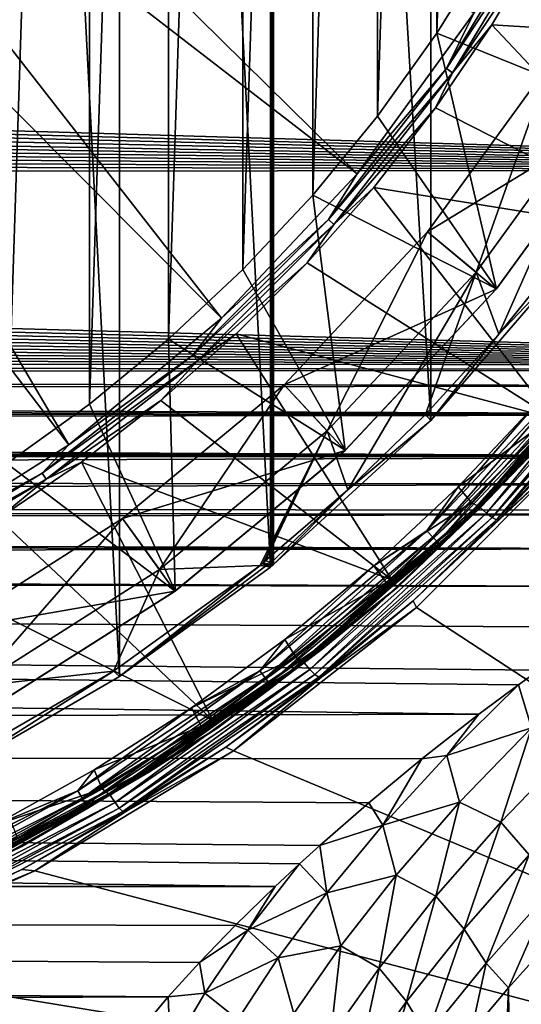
# Model space of a CAD drawing. Header units: metres. Extents: x -139 to 106, y -189 to 40.
# Tile 168 of 256: x -12.63 to -7.86, y -17.48 to -8.12. Entities that reach past the tile are written whole.
import ezdxf

# ---------------------------------------------------------------- set-up
doc = ezdxf.new("R2010")
doc.units = ezdxf.units.M
doc.layers.add('solid_153_ABGANG1_SW0003', color=7, linetype='CONTINUOUS')

msp = doc.modelspace()

# ---------------------------------------------------------------- linework, layer by layer
at = {"layer": 'solid_153_ABGANG1_SW0003'}
for points in [[(-13.218238, -15.252704, 130.062897), (-11.682323, -14.365943, 130.062897), (-13.218238, 15.252704, 130.062897)], [(-11.682323, -14.365943, 130.062897), (-11.682323, 14.365943, 130.062897), (-13.218238, 15.252704, 130.062897)], [(-11.682323, 14.365943, 130.062897), (-10.246371, -13.325046, 130.062897), (-10.246371, 13.325046, 130.062897)], [(-11.682323, -14.365943, 130.062897), (-10.246371, -13.325046, 130.062897), (-11.682323, 14.365943, 130.062897)], [(-10.231176, -13.312245, 130.062897), (-10.231176, 13.312245, 130.062897), (-10.246371, 13.325046, 130.062897)], [(-10.231176, -13.312245, 130.062897), (-10.246371, 13.325046, 130.062897), (-10.246371, -13.325046, 130.062897)], [(-10.216487, -13.298868, 130.062897), (-10.216487, 13.298868, 130.062897), (-10.231176, 13.312245, 130.062897)], [(-10.231176, -13.312245, 130.062897), (-10.216487, -13.298868, 130.062897), (-10.231176, 13.312245, 130.062897)], [(-8.718776, -11.929554, 130.062897), (-10.216487, 13.298868, 130.062897), (-10.216487, -13.298868, 130.062897)], [(-8.718765, 11.929543, 130.062897), (-10.216487, 13.298868, 130.062897), (-8.718776, -11.929554, 130.062897)], [(-12.756227, -12.338602, 138.059265), (-12.756201, 12.338585, 138.059265), (-11.966733, 11.772857, 138.059265)], [(-8.718765, 11.929543, 130.062897), (-8.718776, -11.929554, 130.062897), (-7.393582, -10.392637, 130.062897)], [(-8.718765, 11.929543, 130.062897), (-7.393582, -10.392637, 130.062897), (-7.39358, 10.392635, 130.062897)], [(-12.756227, -12.338602, 138.059265), (-11.966733, 11.772857, 138.059265), (-11.966749, -11.772869, 138.059265)], [(-11.966749, -11.772869, 138.059265), (-11.966733, 11.772857, 138.059265), (-11.216167, 11.156889, 138.059265)], [(-11.966749, -11.772869, 138.059265), (-11.216167, 11.156889, 138.059265), (-11.21619, -11.156908, 138.059265)], [(-11.21619, -11.156908, 138.059265), (-11.216167, 11.156889, 138.059265), (-10.50741, 10.493062, 138.059265)], [(-11.21619, -11.156908, 138.059265), (-10.50741, 10.493062, 138.059265), (-10.507421, -10.493073, 138.059265)], [(-10.507421, -10.493073, 138.059265), (-10.50741, 10.493062, 138.059265), (-9.843558, 9.784279, 138.059265)], [(-10.507421, -10.493073, 138.059265), (-9.843558, 9.784279, 138.059265), (-9.843574, -9.784297, 138.059265)], [(-9.843574, -9.784297, 138.059265), (-9.843558, 9.784279, 138.059265), (-9.227601, 9.033732, 138.059265)], [(-9.843574, -9.784297, 138.059265), (-9.227601, 9.033732, 138.059265), (-9.22761, -9.033743, 138.059265)], [(-9.22761, -9.033743, 138.059265), (-9.227601, 9.033732, 138.059265), (-8.661869, 8.244256, 138.059265)], [(-9.22761, -9.033743, 138.059265), (-8.661869, 8.244256, 138.059265), (-8.66188, -8.244271, 138.059265)], [(-8.66188, -8.244271, 138.059265), (-8.661869, 8.244256, 138.059265), (-8.149197, 7.419813, 138.059265)], [(-8.66188, -8.244271, 138.059265), (-8.149197, 7.419813, 138.059265), (-8.149203, -7.419823, 138.059265)], [(-15.374779, -4.983908, 139.313675), (-9.41937, -9.580701, 139.166046), (-14.815052, -4.26947, 139.313675)], [(-14.815052, -4.26947, 139.313675), (-9.41937, -9.580701, 139.166046), (-8.30991, -8.05366, 139.166046)], [(-16.016539, -5.625669, 139.313675), (-10.71147, -10.956648, 139.166046), (-15.374779, -4.983908, 139.313675)], [(-15.374779, -4.983908, 139.313675), (-10.71147, -10.956648, 139.166046), (-9.41937, -9.580701, 139.166046)], [(-16.730978, -6.185395, 139.313675), (-12.165833, -12.159802, 139.166046), (-16.016539, -5.625669, 139.313675)], [(-16.016539, -5.625669, 139.313675), (-12.165833, -12.159802, 139.166046), (-10.71147, -10.956648, 139.166046)], [(-16.730978, -6.185395, 139.313675), (-13.759524, -13.171189, 139.166046), (-12.165833, -12.159802, 139.166046)], [(-8.149203, -7.419823, 138.059265), (-7.691331, -6.563205, 138.059265), (-6.856148, -8.974358, 135.869064)], [(-8.569128, -8.58072, 139.154526), (-7.563817, -7.052088, 139.124588), (-7.625475, -7.019727, 139.154526)], [(-8.569128, -8.58072, 139.154526), (-7.625475, -7.019727, 139.154526), (-8.30991, -8.05366, 139.166046)], [(-8.569128, -8.58072, 139.154526), (-8.511821, -8.620276, 139.124588), (-7.563817, -7.052088, 139.124588)], [(-7.563817, -7.052088, 139.124588), (-8.511821, -8.620276, 139.124588), (-7.650245, -7.339324, 139.078278)], [(-8.511821, -8.620276, 139.124588), (-8.137428, -8.163107, 139.078278), (-7.650245, -7.339324, 139.078278)], [(-7.650245, -7.339324, 139.078278), (-8.137428, -8.163107, 139.078278), (-5.095769, -8.347419, 136.350754)], [(-8.66188, -8.244271, 138.059265), (-8.149203, -7.419823, 138.059265), (-6.856148, -8.974358, 135.869064)], [(-64.325989, -7.646528, 57.582226), (0, -7.576351, 57.553345), (0, -9.545747, 58.487827)], [(-64.454033, -7.816752, 57.65358), (-64.325989, -7.646528, 57.582226), (0, -9.545747, 58.487827)], [(-64.594658, -7.995711, 57.730598), (-64.454033, -7.816752, 57.65358), (0, -9.545747, 58.487827)], [(-64.749329, -8.183618, 57.813705), (-64.594658, -7.995711, 57.730598), (0, -9.545747, 58.487827)], [(-8.569128, -8.58072, 139.154526), (-8.30991, -8.05366, 139.166046), (-9.41937, -9.580701, 139.166046)], [(-64.919792, -8.381283, 57.903641), (-64.749329, -8.183618, 57.813705), (0, -9.545747, 58.487827)], [(-9.22761, -9.033743, 138.059265), (-8.66188, -8.244271, 138.059265), (-8.092554, -10.676786, 135.86882)], [(-8.137428, -8.163107, 139.078278), (-8.675376, -8.954674, 139.078278), (-6.217903, -10.203654, 136.350754)], [(-8.511821, -8.620276, 139.124588), (-8.675376, -8.954674, 139.078278), (-8.137428, -8.163107, 139.078278)], [(-8.66188, -8.244271, 138.059265), (-6.856148, -8.974358, 135.869064), (-8.092554, -10.676786, 135.86882)], [(-8.137428, -8.163107, 139.078278), (-6.217903, -10.203654, 136.350754), (-5.095769, -8.347419, 136.350754)], [(-65.067802, -8.545404, 57.980293), (-64.919792, -8.381283, 57.903641), (0, -9.545747, 58.487827)], [(-8.749312, -10.135073, 134.8629), (-7.575691, -8.519736, 134.8629), (-8.286987, -10.517506, 134.262894)], [(-7.575691, -8.519736, 135.035141), (-7.575691, -8.519736, 134.8629), (-8.749312, -10.135073, 134.8629)], [(-8.749312, -10.135073, 135.035141), (-7.575691, -8.519736, 135.035141), (-8.749312, -10.135073, 134.8629)], [(-6.859147, -8.979084, 135.263199), (-7.575691, -8.519736, 135.035141), (-8.749312, -10.135073, 135.035141)], [(-7.575691, -8.519736, 134.8629), (-7.069073, -8.841197, 134.262894), (-8.286987, -10.517506, 134.262894)], [(-65.227249, -8.714878, 58.061359), (-65.067802, -8.545404, 57.980293), (0, -9.545747, 58.487827)], [(-9.694058, -10.016586, 139.154526), (-8.511821, -8.620276, 139.124588), (-8.569128, -8.58072, 139.154526)], [(-9.694058, -10.016586, 139.154526), (-8.569128, -8.58072, 139.154526), (-9.41937, -9.580701, 139.166046)], [(-9.694058, -10.016586, 139.154526), (-9.641936, -10.062763, 139.124588), (-8.511821, -8.620276, 139.124588)], [(-8.511821, -8.620276, 139.124588), (-9.641936, -10.062763, 139.124588), (-8.675376, -8.954674, 139.078278)], [(-65.397202, -8.888597, 58.1465), (-65.227249, -8.714878, 58.061359), (0, -9.545747, 58.487827)], [(-65.576004, -9.063343, 58.234261), (-65.397202, -8.888597, 58.1465), (0, -9.545747, 58.487827)], [(-8.286987, -10.517506, 134.262894), (-7.069073, -8.841197, 134.262894), (-8.072502, -11.108968, 134.262894)], [(-7.069073, -8.841197, 134.262894), (-7.424116, -10.306512, 134.262894), (-8.072502, -11.108968, 134.262894)], [(-9.641936, -10.062763, 139.124588), (-9.261965, -9.710901, 139.078278), (-8.675376, -8.954674, 139.078278)], [(-8.675376, -8.954674, 139.078278), (-9.261965, -9.710901, 139.078278), (-6.217903, -10.203654, 136.350754)], [(-8.0956, -10.680469, 135.26326), (-6.859147, -8.979084, 135.263199), (-8.749312, -10.135073, 135.035141)], [(-8.092554, -10.676786, 135.86882), (-6.859147, -8.979084, 135.263199), (-8.0956, -10.680469, 135.26326)], [(-8.092554, -10.676786, 135.86882), (-6.856148, -8.974358, 135.869064), (-6.859147, -8.979084, 135.263199)], [(-65.764076, -9.239759, 58.32505), (-65.576004, -9.063343, 58.234261), (0, -9.545747, 58.487827)], [(-9.843574, -9.784297, 138.059265), (-9.22761, -9.033743, 138.059265), (-8.092554, -10.676786, 135.86882)], [(-65.959663, -9.415427, 58.417667), (-65.764076, -9.239759, 58.32505), (0, -9.545747, 58.487827)], [(-66.162354, -9.589815, 58.511833), (-65.959663, -9.415427, 58.417667), (0, -9.545747, 58.487827)], [(-66.162354, -9.589815, 58.511833), (0, -9.545747, 58.487827), (0, -11.401745, 59.631088)], [(-66.372131, -9.76278, 58.607456), (-66.162354, -9.589815, 58.511833), (0, -11.401745, 59.631088)], [(-9.694058, -10.016586, 139.154526), (-9.41937, -9.580701, 139.166046), (-10.71147, -10.956648, 139.166046)], [(-9.261965, -9.710901, 139.078278), (-9.89488, -10.428804, 139.078278), (-7.555598, -11.911097, 136.350754)], [(-9.641936, -10.062763, 139.124588), (-9.89488, -10.428804, 139.078278), (-9.261965, -9.710901, 139.078278)], [(-9.261965, -9.710901, 139.078278), (-7.555598, -11.911097, 136.350754), (-6.217903, -10.203654, 136.350754)], [(-66.58847, -9.93355, 58.704067), (-66.372131, -9.76278, 58.607456), (0, -11.401745, 59.631088)], [(-10.507421, -10.493073, 138.059265), (-9.843574, -9.784297, 138.059265), (-9.532636, -12.210783, 135.868591)], [(-9.843574, -9.784297, 138.059265), (-8.092554, -10.676786, 135.86882), (-9.532636, -12.210783, 135.868591)], [(-66.811539, -10.10233, 58.80175), (-66.58847, -9.93355, 58.704067), (0, -11.401745, 59.631088)], [(-10.983861, -11.306389, 139.154526), (-9.641936, -10.062763, 139.124588), (-9.694058, -10.016586, 139.154526)], [(-10.983861, -11.306389, 139.154526), (-9.694058, -10.016586, 139.154526), (-10.71147, -10.956648, 139.166046)], [(-67.041351, -10.268714, 58.900211), (-66.811539, -10.10233, 58.80175), (0, -11.401745, 59.631088)], [(-10.983861, -11.306389, 139.154526), (-10.937684, -11.358511, 139.124588), (-9.641936, -10.062763, 139.124588)], [(-9.641936, -10.062763, 139.124588), (-10.937684, -11.358511, 139.124588), (-9.89488, -10.428804, 139.078278)], [(-10.116127, -11.590581, 134.8629), (-8.749312, -10.135073, 134.8629), (-9.705408, -12.027971, 134.262894)], [(-8.749312, -10.135073, 135.035141), (-8.749312, -10.135073, 134.8629), (-10.116127, -11.590581, 134.8629)], [(-10.116127, -11.590581, 135.035141), (-8.749312, -10.135073, 135.035141), (-10.116127, -11.590581, 134.8629)], [(-8.0956, -10.680469, 135.26326), (-8.749312, -10.135073, 135.035141), (-10.116127, -11.590581, 135.035141)], [(-8.749312, -10.135073, 134.8629), (-8.286987, -10.517506, 134.262894), (-9.705408, -12.027971, 134.262894)], [(-67.277977, -10.43284, 58.999485), (-67.041351, -10.268714, 58.900211), (0, -11.401745, 59.631088)], [(-8.072502, -11.108968, 134.262894), (-7.424116, -10.306512, 134.262894), (-7.393582, -10.392637, 130.062897)], [(-8.072502, -11.108968, 134.262894), (-7.393582, -10.392637, 130.062897), (-8.718776, -11.929554, 130.062897)], [(-67.521065, -10.594182, 59.099186), (-67.277977, -10.43284, 58.999485), (0, -11.401745, 59.631088)], [(-11.21619, -11.156908, 138.059265), (-10.507421, -10.493073, 138.059265), (-9.532636, -12.210783, 135.868591)], [(-10.937684, -11.358511, 139.124588), (-10.571625, -11.10555, 139.078278), (-9.89488, -10.428804, 139.078278)], [(-9.89488, -10.428804, 139.078278), (-10.571625, -11.10555, 139.078278), (-7.555598, -11.911097, 136.350754)], [(-9.705408, -12.027971, 134.262894), (-8.286987, -10.517506, 134.262894), (-9.508744, -12.588951, 134.262894)], [(-8.286987, -10.517506, 134.262894), (-8.768195, -11.870677, 134.262894), (-9.508744, -12.588951, 134.262894)], [(-8.286987, -10.517506, 134.262894), (-8.072502, -11.108968, 134.262894), (-8.768195, -11.870677, 134.262894)], [(-67.770462, -10.752522, 59.199104), (-67.521065, -10.594182, 59.099186), (0, -11.401745, 59.631088)], [(-9.535504, -12.213478, 135.263306), (-8.0956, -10.680469, 135.26326), (-10.116127, -11.590581, 135.035141)], [(-9.532636, -12.210783, 135.868591), (-8.0956, -10.680469, 135.26326), (-9.535504, -12.213478, 135.263306)], [(-9.532636, -12.210783, 135.868591), (-8.092554, -10.676786, 135.86882), (-8.0956, -10.680469, 135.26326)], [(-68.026131, -10.90783, 59.299145), (-67.770462, -10.752522, 59.199104), (0, -11.401745, 59.631088)], [(-68.28775, -11.059659, 59.398922), (-68.026131, -10.90783, 59.299145), (0, -11.401745, 59.631088)], [(-10.983861, -11.306389, 139.154526), (-10.71147, -10.956648, 139.166046), (-12.165833, -12.159802, 139.166046)], [(-68.555405, -11.208157, 59.498436), (-68.28775, -11.059659, 59.398922), (0, -11.401745, 59.631088)], [(-10.571625, -11.10555, 139.078278), (-11.289527, -11.738466, 139.078278), (-9.089351, -13.444849, 136.350754)], [(-10.937684, -11.358511, 139.124588), (-11.289527, -11.738466, 139.078278), (-10.571625, -11.10555, 139.078278)], [(-10.571625, -11.10555, 139.078278), (-9.089351, -13.444849, 136.350754), (-7.555598, -11.911097, 136.350754)], [(-8.768195, -11.870677, 134.262894), (-8.072502, -11.108968, 134.262894), (-8.718776, -11.929554, 130.062897)], [(-8.248822, -12.756449, 134.248535), (-6.768979, -11.081347, 134.248535), (-7.566525, -11.89793, 134.262894)], [(-8.187193, -12.812205, 134.206772), (-6.768979, -11.081347, 134.248535), (-8.248822, -12.756449, 134.248535)], [(-8.187193, -12.812205, 134.206772), (-6.700792, -11.12888, 134.206772), (-6.768979, -11.081347, 134.248535)], [(-8.134669, -12.853362, 134.141617), (-6.700792, -11.12888, 134.206772), (-8.187193, -12.812205, 134.206772)], [(-8.134669, -12.853362, 134.141617), (-6.643322, -11.162889, 134.141617), (-6.700792, -11.12888, 134.206772)], [(-68.828827, -11.352904, 59.597309), (-68.555405, -11.208157, 59.498436), (0, -11.401745, 59.631088)], [(-11.966749, -11.772869, 138.059265), (-11.21619, -11.156908, 138.059265), (-11.153654, -13.552132, 135.868408)], [(-11.21619, -11.156908, 138.059265), (-9.532636, -12.210783, 135.868591), (-11.153654, -13.552132, 135.868408)], [(-8.265618, -12.734829, 136.288696), (-6.896381, -11.247618, 136.216278), (-6.919843, -11.228907, 136.288696)], [(-8.265618, -12.734829, 136.288696), (-6.919843, -11.228907, 136.288696), (-7.555598, -11.911097, 136.350754)], [(-8.134669, -12.853362, 134.141617), (-8.093413, -12.873079, 134.059311), (-6.643322, -11.162889, 134.141617)], [(-6.643322, -11.162889, 134.141617), (-8.093413, -12.873079, 134.059311), (-6.599452, -11.176718, 134.059311)], [(-6.599452, -11.176718, 134.059311), (-8.093413, -12.873079, 134.059311), (-7.291327, -12.039374, 133.968124)], [(-12.419727, -12.431319, 139.154526), (-10.937684, -11.358511, 139.124588), (-10.983861, -11.306389, 139.154526)], [(-12.419727, -12.431319, 139.154526), (-10.983861, -11.306389, 139.154526), (-12.165833, -12.159802, 139.166046)], [(-8.265618, -12.734829, 136.288696), (-8.244398, -12.756049, 136.216278), (-6.896381, -11.247618, 136.216278)], [(-6.896381, -11.247618, 136.216278), (-8.244398, -12.756049, 136.216278), (-7.489828, -11.969364, 136.138626)], [(-69.108002, -11.49395, 59.695454), (-68.828827, -11.352904, 59.597309), (-0.958187, -11.450615, 59.665108)], [(-68.828827, -11.352904, 59.597309), (0, -11.401745, 59.631088), (-0.958187, -11.450615, 59.665108)], [(-12.419727, -12.431319, 139.154526), (-12.380171, -12.488626, 139.124588), (-10.937684, -11.358511, 139.124588)], [(-10.937684, -11.358511, 139.124588), (-12.380171, -12.488626, 139.124588), (-11.289527, -11.738466, 139.078278)], [(-69.392807, -11.631106, 59.792637), (-69.108002, -11.49395, 59.695454), (-1.956552, -11.604068, 59.773342)], [(-69.108002, -11.49395, 59.695454), (-0.958187, -11.450615, 59.665108), (-1.956552, -11.604068, 59.773342)], [(-7.332142, -11.469069, 134.277573), (-8.756041, -12.978313, 134.277573), (-7.70407, -11.758775, 134.262894)], [(-8.698597, -13.0392, 134.320236), (-8.756041, -12.978313, 134.277573), (-7.332142, -11.469069, 134.277573)], [(-8.698597, -13.0392, 134.320236), (-7.332142, -11.469069, 134.277573), (-7.268019, -11.522876, 134.320236)], [(-8.698597, -13.0392, 134.320236), (-7.268019, -11.522876, 134.320236), (-8.653028, -13.0875, 134.386703)], [(-7.268019, -11.522876, 134.320236), (-7.217151, -11.565559, 134.386703), (-8.653028, -13.0875, 134.386703)], [(-69.392807, -11.631106, 59.792637), (-1.956552, -11.604068, 59.773342), (-3.001992, -11.874112, 59.969128)], [(-11.654596, -12.863322, 134.8629), (-10.116127, -11.590581, 134.8629), (-11.301943, -13.348744, 134.262894)], [(-10.116127, -11.590581, 135.035141), (-10.116127, -11.590581, 134.8629), (-11.654596, -12.863322, 134.8629)], [(-11.654596, -12.863322, 135.035141), (-10.116127, -11.590581, 135.035141), (-11.654596, -12.863322, 134.8629)], [(-9.535504, -12.213478, 135.263306), (-10.116127, -11.590581, 135.035141), (-11.654596, -12.863322, 135.035141)], [(-10.116127, -11.590581, 134.8629), (-9.705408, -12.027971, 134.262894), (-11.301943, -13.348744, 134.262894)], [(-8.653028, -13.0875, 134.386703), (-7.217151, -11.565559, 134.386703), (-8.623802, -13.118478, 134.470459)], [(-7.217151, -11.565559, 134.386703), (-7.184526, -11.592935, 134.470459), (-8.623802, -13.118478, 134.470459)], [(-8.623802, -13.118478, 134.470459), (-7.184526, -11.592935, 134.470459), (-7.489826, -11.969361, 134.562897)], [(-69.634315, -11.742226, 59.872646), (-69.392807, -11.631106, 59.792637), (-3.001992, -11.874112, 59.969128)], [(-69.879669, -11.850576, 59.95179), (-69.634315, -11.742226, 59.872646), (-3.001992, -11.874112, 59.969128)], [(-12.756227, -12.338602, 138.059265), (-11.966749, -11.772869, 138.059265), (-11.153654, -13.552132, 135.868408)], [(-12.380171, -12.488626, 139.124588), (-12.045753, -12.325057, 139.078278), (-11.289527, -11.738466, 139.078278)], [(-11.289527, -11.738466, 139.078278), (-12.045753, -12.325057, 139.078278), (-9.089351, -13.444849, 136.350754)], [(-8.756041, -12.978313, 134.277573), (-8.458013, -12.55985, 134.262894), (-7.70407, -11.758775, 134.262894)], [(-7.566525, -11.89793, 134.262894), (-7.70407, -11.758775, 134.262894), (-8.458013, -12.55985, 134.262894)], [(-70.128609, -11.956037, 60.029896), (-69.879669, -11.850576, 59.95179), (-3.001992, -11.874112, 59.969128)], [(-70.128609, -11.956037, 60.029896), (-3.001992, -11.874112, 59.969128), (-4.110947, -12.276272, 60.273754)], [(-9.508744, -12.588951, 134.262894), (-8.768195, -11.870677, 134.262894), (-8.718776, -11.929554, 130.062897)], [(-8.331203, -12.709104, 134.262894), (-7.566525, -11.89793, 134.262894), (-8.458013, -12.55985, 134.262894)], [(-8.248822, -12.756449, 134.248535), (-7.566525, -11.89793, 134.262894), (-8.331203, -12.709104, 134.262894)], [(-70.380974, -12.058547, 60.10685), (-70.128609, -11.956037, 60.029896), (-4.110947, -12.276272, 60.273754)], [(-9.508744, -12.588951, 134.262894), (-8.718776, -11.929554, 130.062897), (-10.216487, -13.298868, 130.062897)], [(-8.265618, -12.734829, 136.288696), (-7.555598, -11.911097, 136.350754), (-9.089351, -13.444849, 136.350754)], [(-9.031083, -13.510619, 136.138626), (-9.03108, -13.510616, 134.562897), (-7.489826, -11.969361, 134.562897)], [(-7.489828, -11.969364, 136.138626), (-9.031083, -13.510619, 136.138626), (-7.489826, -11.969361, 134.562897)], [(-8.244398, -12.756049, 136.216278), (-9.031083, -13.510619, 136.138626), (-7.489828, -11.969364, 136.138626)], [(-8.623802, -13.118478, 134.470459), (-7.489826, -11.969361, 134.562897), (-9.03108, -13.510616, 134.562897)], [(-70.636871, -12.158197, 60.182652), (-70.380974, -12.058547, 60.10685), (-4.110947, -12.276272, 60.273754)], [(-11.301943, -13.348744, 134.262894), (-9.705408, -12.027971, 134.262894), (-10.342744, -13.308493, 134.262894)], [(-9.705408, -12.027971, 134.262894), (-10.316224, -13.285692, 134.262894), (-10.342744, -13.308493, 134.262894)], [(-9.705408, -12.027971, 134.262894), (-10.291367, -13.261092, 134.262894), (-10.316224, -13.285692, 134.262894)], [(-9.705408, -12.027971, 134.262894), (-9.508744, -12.588951, 134.262894), (-10.291367, -13.261092, 134.262894)], [(-8.093413, -12.873079, 134.059311), (-8.064605, -12.866643, 133.968124), (-7.291327, -12.039374, 133.968124)], [(-7.291327, -12.039374, 133.968124), (-8.064605, -12.866643, 133.968124), (-7.292712, -12.143993, 130.062897)], [(-70.896286, -12.255018, 60.257252), (-70.636871, -12.158197, 60.182652), (-4.110947, -12.276272, 60.273754)], [(-12.419727, -12.431319, 139.154526), (-12.165833, -12.159802, 139.166046), (-13.759524, -13.171189, 139.166046)], [(-8.887712, -13.644346, 133.968124), (-8.856454, -13.707735, 130.062897), (-7.292712, -12.143993, 130.062897)], [(-8.064605, -12.866643, 133.968124), (-8.887712, -13.644346, 133.968124), (-7.292712, -12.143993, 130.062897)], [(-7.292712, -12.143993, 130.062897), (-8.856454, -13.707735, 130.062897), (0.000017, -19.499998, 130.062897)], [(-71.623642, -12.502853, 60.452564), (-70.896286, -12.255018, 60.257252), (-4.110947, -12.276272, 60.273754)], [(-11.156176, -13.553963, 135.263351), (-9.535504, -12.213478, 135.263306), (-11.654596, -12.863322, 135.035141)], [(-11.153654, -13.552132, 135.868408), (-9.535504, -12.213478, 135.263306), (-11.156176, -13.553963, 135.263351)], [(-11.153654, -13.552132, 135.868408), (-9.532636, -12.210783, 135.868591), (-9.535504, -12.213478, 135.263306)], [(-71.623642, -12.502853, 60.452564), (-4.110947, -12.276272, 60.273754), (-4.690333, -12.53178, 60.475777)], [(-12.756227, -12.338602, 138.059265), (-11.153654, -13.552132, 135.868408), (-12.930086, -14.679701, 135.86824)], [(-12.045753, -12.325057, 139.078278), (-12.837319, -12.863006, 139.078278), (-10.796793, -14.782545, 136.350754)], [(-12.380171, -12.488626, 139.124588), (-12.837319, -12.863006, 139.078278), (-12.045753, -12.325057, 139.078278)], [(-12.045753, -12.325057, 139.078278), (-10.796793, -14.782545, 136.350754), (-9.089351, -13.444849, 136.350754)], [(-13.980721, -13.374972, 139.154526), (-12.380171, -12.488626, 139.124588), (-12.419727, -12.431319, 139.154526)], [(-13.980721, -13.374972, 139.154526), (-12.419727, -12.431319, 139.154526), (-13.759524, -13.171189, 139.166046)], [(-72.40728, -12.738045, 60.643883), (-71.623642, -12.502853, 60.452564), (-4.690333, -12.53178, 60.475777)], [(-72.40728, -12.738045, 60.643883), (-4.690333, -12.53178, 60.475777), (-5.204761, -12.783305, 60.681385)], [(-13.980721, -13.374972, 139.154526), (-13.948359, -13.43663, 139.124588), (-12.380171, -12.488626, 139.124588)], [(-12.380171, -12.488626, 139.124588), (-13.948359, -13.43663, 139.124588), (-12.837319, -12.863006, 139.078278)], [(-9.508744, -12.588951, 134.262894), (-10.242768, -13.283792, 131.615021), (-10.291367, -13.261092, 134.262894)], [(-9.508744, -12.588951, 134.262894), (-10.216487, -13.298868, 130.062897), (-10.242768, -13.283792, 131.615021)], [(-8.331203, -12.709104, 134.262894), (-8.458013, -12.55985, 134.262894), (-9.260152, -13.312697, 134.262894)], [(-8.756041, -12.978313, 134.277573), (-9.260152, -13.312697, 134.262894), (-8.458013, -12.55985, 134.262894)], [(-73.195663, -12.936325, 60.809856), (-72.40728, -12.738045, 60.643883), (-5.283485, -12.823742, 60.71508)], [(-72.40728, -12.738045, 60.643883), (-5.204761, -12.783305, 60.681385), (-5.283485, -12.823742, 60.71508)], [(-9.771541, -14.080604, 136.288696), (-8.244398, -12.756049, 136.216278), (-8.265618, -12.734829, 136.288696)], [(-9.771541, -14.080604, 136.288696), (-8.265618, -12.734829, 136.288696), (-9.089351, -13.444849, 136.350754)], [(-9.144795, -13.471249, 134.262894), (-8.331203, -12.709104, 134.262894), (-9.260152, -13.312697, 134.262894)], [(-8.248822, -12.756449, 134.248535), (-8.331203, -12.709104, 134.262894), (-9.144795, -13.471249, 134.262894)], [(-73.195663, -12.936325, 60.809856), (-5.283485, -12.823742, 60.71508), (-5.886232, -13.150681, 60.994278)], [(-9.924484, -14.235659, 134.248535), (-8.248822, -12.756449, 134.248535), (-9.144795, -13.471249, 134.262894)], [(-9.870398, -14.298744, 134.206772), (-8.248822, -12.756449, 134.248535), (-9.924484, -14.235659, 134.248535)], [(-9.870398, -14.298744, 134.206772), (-8.187193, -12.812205, 134.206772), (-8.248822, -12.756449, 134.248535)], [(-9.823702, -14.346342, 134.141617), (-8.187193, -12.812205, 134.206772), (-9.870398, -14.298744, 134.206772)], [(-9.823702, -14.346342, 134.141617), (-8.134669, -12.853362, 134.141617), (-8.187193, -12.812205, 134.206772)], [(-9.771541, -14.080604, 136.288696), (-9.75283, -14.104066, 136.216278), (-8.244398, -12.756049, 136.216278)], [(-8.244398, -12.756049, 136.216278), (-9.75283, -14.104066, 136.216278), (-9.031083, -13.510619, 136.138626)], [(-12.837319, -12.863006, 139.078278), (-13.661102, -13.35019, 139.078278), (-10.796793, -14.782545, 136.350754)], [(-13.340468, -13.933224, 134.8629), (-11.654596, -12.863322, 134.8629), (-13.051413, -14.459003, 134.262894)], [(-11.654596, -12.863322, 135.035141), (-11.654596, -12.863322, 134.8629), (-13.340468, -13.933224, 134.8629)], [(-13.340468, -13.933224, 135.035141), (-11.654596, -12.863322, 135.035141), (-13.340468, -13.933224, 134.8629)], [(-11.156176, -13.553963, 135.263351), (-11.654596, -12.863322, 135.035141), (-13.340468, -13.933224, 135.035141)], [(-11.654596, -12.863322, 134.8629), (-11.301943, -13.348744, 134.262894), (-13.051413, -14.459003, 134.262894)], [(-9.823702, -14.346342, 134.141617), (-9.785832, -14.371504, 134.059311), (-8.134669, -12.853362, 134.141617)], [(-8.134669, -12.853362, 134.141617), (-9.785832, -14.371504, 134.059311), (-8.093413, -12.873079, 134.059311)], [(-8.093413, -12.873079, 134.059311), (-9.785832, -14.371504, 134.059311), (-8.887712, -13.644346, 133.968124)], [(-8.093413, -12.873079, 134.059311), (-8.887712, -13.644346, 133.968124), (-8.064605, -12.866643, 133.968124)], [(-73.931786, -13.084539, 60.93681), (-73.195663, -12.936325, 60.809856), (-5.886232, -13.150681, 60.994278)], [(-8.756041, -12.978313, 134.277573), (-10.345523, -14.312048, 134.277573), (-9.260152, -13.312697, 134.262894)], [(-10.295536, -14.37919, 134.320236), (-10.345523, -14.312048, 134.277573), (-8.756041, -12.978313, 134.277573)], [(-10.295536, -14.37919, 134.320236), (-8.756041, -12.978313, 134.277573), (-8.698597, -13.0392, 134.320236)], [(-75.23159, -13.253212, 61.084377), (-73.931786, -13.084539, 60.93681), (-5.886232, -13.150681, 60.994278)], [(-10.295536, -14.37919, 134.320236), (-8.698597, -13.0392, 134.320236), (-10.255882, -14.432455, 134.386703)], [(-8.698597, -13.0392, 134.320236), (-8.653028, -13.0875, 134.386703), (-10.255882, -14.432455, 134.386703)], [(-10.255882, -14.432455, 134.386703), (-8.653028, -13.0875, 134.386703), (-10.230451, -14.466616, 134.470459)], [(-8.653028, -13.0875, 134.386703), (-8.623802, -13.118478, 134.470459), (-10.230451, -14.466616, 134.470459)], [(-75.23159, -13.253212, 61.084377), (-5.886232, -13.150681, 60.994278), (-6.493194, -13.510298, 61.315845)], [(-10.230451, -14.466616, 134.470459), (-8.623802, -13.118478, 134.470459), (-9.03108, -13.510616, 134.562897)], [(-116.999969, -13.262449, 61.092556), (-7.883172, -14.444225, 62.229324), (-8.262062, -14.725451, 62.529072)], [(-116.999969, -14.970211, 62.800316), (-116.999969, -13.262449, 61.092556), (-8.262062, -14.725451, 62.529072)], [(-116.999969, -13.262449, 61.092556), (-7.689905, -14.305211, 62.085617), (-7.883172, -14.444225, 62.229324)], [(-116.999969, -13.262449, 61.092556), (-7.097087, -13.89741, 61.680077), (-7.689905, -14.305211, 62.085617)], [(-116.999969, -13.262449, 61.092556), (-6.493194, -13.510298, 61.315845), (-7.097087, -13.89741, 61.680077)], [(-116.999969, -13.262449, 61.092556), (-76.50032, -13.30579, 61.131065), (-6.493194, -13.510298, 61.315845)], [(-76.50032, -13.30579, 61.131065), (-75.23159, -13.253212, 61.084377), (-6.493194, -13.510298, 61.315845)], [(-10.294051, -13.31685, 132.14061), (-10.342744, -13.308493, 134.262894), (-10.316224, -13.285692, 134.262894)], [(-10.316224, -13.285692, 134.262894), (-10.291367, -13.261092, 134.262894), (-10.216487, -13.298868, 130.062897)], [(-10.231176, -13.312245, 130.062897), (-10.316224, -13.285692, 134.262894), (-10.216487, -13.298868, 130.062897)], [(-10.246371, -13.325046, 130.062897), (-10.294051, -13.31685, 132.14061), (-10.316224, -13.285692, 134.262894)], [(-10.231176, -13.312245, 130.062897), (-10.246371, -13.325046, 130.062897), (-10.316224, -13.285692, 134.262894)], [(-10.291367, -13.261092, 134.262894), (-10.242768, -13.283792, 131.615021), (-10.216487, -13.298868, 130.062897)], [(-13.661102, -13.35019, 139.078278), (-12.653028, -15.904678, 136.350754), (-10.796793, -14.782545, 136.350754)], [(-13.051413, -14.459003, 134.262894), (-11.301943, -13.348744, 134.262894), (-11.74027, -14.31613, 134.262894)], [(-11.301943, -13.348744, 134.262894), (-10.342744, -13.308493, 134.262894), (-11.74027, -14.31613, 134.262894)], [(-11.682323, -14.365943, 130.062897), (-11.74027, -14.31613, 134.262894), (-10.342744, -13.308493, 134.262894)], [(-11.682323, -14.365943, 130.062897), (-10.342744, -13.308493, 134.262894), (-10.294051, -13.31685, 132.14061)], [(-11.682323, -14.365943, 130.062897), (-10.294051, -13.31685, 132.14061), (-10.246371, -13.325046, 130.062897)], [(-10.345523, -14.312048, 134.277573), (-10.107403, -14.014424, 134.262894), (-9.260152, -13.312697, 134.262894)], [(-9.144795, -13.471249, 134.262894), (-9.260152, -13.312697, 134.262894), (-10.107403, -14.014424, 134.262894)], [(-9.771541, -14.080604, 136.288696), (-9.089351, -13.444849, 136.350754), (-10.796793, -14.782545, 136.350754)], [(-10.004148, -14.181413, 134.262894), (-9.144795, -13.471249, 134.262894), (-10.107403, -14.014424, 134.262894)], [(-9.924484, -14.235659, 134.248535), (-9.144795, -13.471249, 134.262894), (-10.004148, -14.181413, 134.262894)], [(-12.932053, -14.680782, 135.263382), (-11.156176, -13.553963, 135.263351), (-13.340468, -13.933224, 135.035141)], [(-12.930086, -14.679701, 135.86824), (-11.156176, -13.553963, 135.263351), (-12.932053, -14.680782, 135.263382)], [(-12.930086, -14.679701, 135.86824), (-11.153654, -13.552132, 135.868408), (-11.156176, -13.553963, 135.263351)], [(-10.746879, -14.854858, 136.138626), (-10.746874, -14.854856, 134.562897), (-9.03108, -13.510616, 134.562897)], [(-9.031083, -13.510619, 136.138626), (-10.746879, -14.854858, 136.138626), (-9.03108, -13.510616, 134.562897)], [(-9.75283, -14.104066, 136.216278), (-10.746879, -14.854858, 136.138626), (-9.031083, -13.510619, 136.138626)], [(-10.230451, -14.466616, 134.470459), (-9.03108, -13.510616, 134.562897), (-10.746874, -14.854856, 134.562897)], [(-9.785832, -14.371504, 134.059311), (-9.757482, -14.36949, 133.968124), (-8.887712, -13.644346, 133.968124)], [(-8.887712, -13.644346, 133.968124), (-9.757482, -14.36949, 133.968124), (-8.856454, -13.707735, 130.062897)], [(-8.856454, -13.707735, 130.062897), (-10.597282, -15.071587, 130.062897), (0.000017, -19.499998, 130.062897)], [(-9.757482, -14.36949, 133.968124), (-10.597282, -15.071587, 130.062897), (-8.856454, -13.707735, 130.062897)], [(-10.004148, -14.181413, 134.262894), (-10.107403, -14.014424, 134.262894), (-10.996446, -14.662278, 134.262894)], [(-10.345523, -14.312048, 134.277573), (-10.996446, -14.662278, 134.262894), (-10.107403, -14.014424, 134.262894)], [(-11.418673, -15.249307, 136.288696), (-9.75283, -14.104066, 136.216278), (-9.771541, -14.080604, 136.288696)], [(-11.418673, -15.249307, 136.288696), (-9.771541, -14.080604, 136.288696), (-10.796793, -14.782545, 136.350754)], [(-11.418673, -15.249307, 136.288696), (-11.402707, -15.274716, 136.216278), (-9.75283, -14.104066, 136.216278)], [(-9.75283, -14.104066, 136.216278), (-11.402707, -15.274716, 136.216278), (-10.746879, -14.854858, 136.138626)], [(-11.770233, -15.49626, 134.248535), (-9.924484, -14.235659, 134.248535), (-10.905885, -14.836806, 134.262894)], [(-11.724553, -15.565663, 134.206772), (-9.924484, -14.235659, 134.248535), (-11.770233, -15.49626, 134.248535)], [(-11.724553, -15.565663, 134.206772), (-9.870398, -14.298744, 134.206772), (-9.924484, -14.235659, 134.248535)], [(-10.905885, -14.836806, 134.262894), (-10.004148, -14.181413, 134.262894), (-10.996446, -14.662278, 134.262894)], [(-9.924484, -14.235659, 134.248535), (-10.004148, -14.181413, 134.262894), (-10.905885, -14.836806, 134.262894)], [(-13.051413, -14.459003, 134.262894), (-11.74027, -14.31613, 134.262894), (-13.232404, -15.177614, 134.262894)], [(-13.218238, -15.252704, 130.062897), (-13.232404, -15.177614, 134.262894), (-11.74027, -14.31613, 134.262894)], [(-13.218238, -15.252704, 130.062897), (-11.74027, -14.31613, 134.262894), (-11.682323, -14.365943, 130.062897)], [(-10.345523, -14.312048, 134.277573), (-12.079095, -15.452236, 134.277573), (-10.996446, -14.662278, 134.262894)], [(-12.037241, -15.524728, 134.320236), (-12.079095, -15.452236, 134.277573), (-10.345523, -14.312048, 134.277573)], [(-12.037241, -15.524728, 134.320236), (-10.345523, -14.312048, 134.277573), (-10.295536, -14.37919, 134.320236)], [(-11.684466, -15.618888, 134.141617), (-9.870398, -14.298744, 134.206772), (-11.724553, -15.565663, 134.206772)], [(-11.684466, -15.618888, 134.141617), (-9.823702, -14.346342, 134.141617), (-9.870398, -14.298744, 134.206772)], [(-7.761918, -14.855362, 62.588646), (-7.883172, -14.444225, 62.229324), (-7.689905, -14.305211, 62.085617)], [(-12.037241, -15.524728, 134.320236), (-10.295536, -14.37919, 134.320236), (-12.00404, -15.582235, 134.386703)], [(-10.295536, -14.37919, 134.320236), (-10.255882, -14.432455, 134.386703), (-12.00404, -15.582235, 134.386703)], [(-11.684466, -15.618888, 134.141617), (-11.650688, -15.648952, 134.059311), (-9.823702, -14.346342, 134.141617)], [(-9.823702, -14.346342, 134.141617), (-11.650688, -15.648952, 134.059311), (-9.785832, -14.371504, 134.059311)], [(-9.785832, -14.371504, 134.059311), (-11.650688, -15.648952, 134.059311), (-10.670559, -15.03928, 133.968124)], [(-9.757482, -14.36949, 133.968124), (-10.670559, -15.03928, 133.968124), (-10.597282, -15.071587, 130.062897)], [(-9.785832, -14.371504, 134.059311), (-10.670559, -15.03928, 133.968124), (-9.757482, -14.36949, 133.968124)], [(-12.00404, -15.582235, 134.386703), (-10.255882, -14.432455, 134.386703), (-11.982745, -15.619118, 134.470459)], [(-10.255882, -14.432455, 134.386703), (-10.230451, -14.466616, 134.470459), (-11.982745, -15.619118, 134.470459)], [(-11.982745, -15.619118, 134.470459), (-10.230451, -14.466616, 134.470459), (-10.746874, -14.854856, 134.562897)], [(-8.566031, -15.116752, 62.958782), (-8.262062, -14.725451, 62.529072), (-7.883172, -14.444225, 62.229324)], [(-8.566031, -15.116752, 62.958782), (-7.883172, -14.444225, 62.229324), (-7.761918, -14.855362, 62.588646)], [(-12.079095, -15.452236, 134.277573), (-11.923983, -15.25386, 134.262894), (-10.996446, -14.662278, 134.262894)], [(-10.905885, -14.836806, 134.262894), (-10.996446, -14.662278, 134.262894), (-11.923983, -15.25386, 134.262894)], [(-116.999969, -14.970211, 62.800316), (-8.262062, -14.725451, 62.529072), (-8.804191, -15.148483, 63.004311)], [(-11.418673, -15.249307, 136.288696), (-10.796793, -14.782545, 136.350754), (-12.653028, -15.904678, 136.350754)], [(-8.566031, -15.116752, 62.958782), (-8.804191, -15.148483, 63.004311), (-8.262062, -14.725451, 62.529072)], [(-12.612194, -15.982481, 136.138626), (-12.612189, -15.982478, 134.562897), (-10.746874, -14.854856, 134.562897)], [(-10.746879, -14.854858, 136.138626), (-12.612194, -15.982481, 136.138626), (-10.746874, -14.854856, 134.562897)], [(-11.402707, -15.274716, 136.216278), (-12.612194, -15.982481, 136.138626), (-10.746879, -14.854858, 136.138626)], [(-11.982745, -15.619118, 134.470459), (-10.746874, -14.854856, 134.562897), (-12.612189, -15.982478, 134.562897)], [(-11.846651, -15.434994, 134.262894), (-10.905885, -14.836806, 134.262894), (-11.923983, -15.25386, 134.262894)], [(-11.770233, -15.49626, 134.248535), (-10.905885, -14.836806, 134.262894), (-11.846651, -15.434994, 134.262894)], [(-8.566031, -15.116752, 62.958782), (-7.761918, -14.855362, 62.588646), (-8.444184, -15.562644, 63.343872)], [(-8.052634, -15.751273, 63.313099), (-8.444184, -15.562644, 63.343872), (-7.761918, -14.855362, 62.588646)], [(-7.360914, -15.036123, 62.586613), (-8.052634, -15.751273, 63.313099), (-7.761918, -14.855362, 62.588646)], [(-116.999969, -14.970211, 62.800316), (-9.968705, -16.147909, 64.262558), (-10.199231, -16.363071, 64.562782)], [(-116.999969, -16.459673, 64.701477), (-116.999969, -14.970211, 62.800316), (-10.199231, -16.363071, 64.562782)], [(-116.999969, -14.970211, 62.800316), (-9.77554, -15.972558, 64.026276), (-9.968705, -16.147909, 64.262558)], [(-116.999969, -14.970211, 62.800316), (-9.309908, -15.566165, 63.505127), (-9.77554, -15.972558, 64.026276)], [(-116.999969, -14.970211, 62.800316), (-8.804191, -15.148483, 63.004311), (-9.309908, -15.566165, 63.505127)], [(-10.597282, -15.071587, 130.062897), (-12.489812, -16.215662, 130.062897), (0.000017, -19.499998, 130.062897)], [(-11.62343, -15.651136, 133.968124), (-12.489812, -16.215662, 130.062897), (-10.597282, -15.071587, 130.062897)], [(-11.650688, -15.648952, 134.059311), (-11.62343, -15.651136, 133.968124), (-10.670559, -15.03928, 133.968124)], [(-10.670559, -15.03928, 133.968124), (-11.62343, -15.651136, 133.968124), (-10.597282, -15.071587, 130.062897)], [(-7.781041, -16.061733, 63.309341), (-8.052634, -15.751273, 63.313099), (-7.360914, -15.036123, 62.586613)], [(-9.174309, -15.779464, 63.737469), (-9.309908, -15.566165, 63.505127), (-8.804191, -15.148483, 63.004311)], [(-9.174309, -15.779464, 63.737469), (-8.804191, -15.148483, 63.004311), (-8.566031, -15.116752, 62.958782)], [(-9.174309, -15.779464, 63.737469), (-8.566031, -15.116752, 62.958782), (-8.444184, -15.562644, 63.343872)], [(-13.186301, -16.22624, 136.288696), (-11.402707, -15.274716, 136.216278), (-11.418673, -15.249307, 136.288696)], [(-13.186301, -16.22624, 136.288696), (-11.418673, -15.249307, 136.288696), (-12.653028, -15.904678, 136.350754)], [(-11.846651, -15.434994, 134.262894), (-11.923983, -15.25386, 134.262894), (-12.88631, -15.786806, 134.262894)], [(-12.079095, -15.452236, 134.277573), (-12.88631, -15.786806, 134.262894), (-11.923983, -15.25386, 134.262894)], [(-13.186301, -16.22624, 136.288696), (-13.173281, -16.253279, 136.216278), (-11.402707, -15.274716, 136.216278)], [(-11.402707, -15.274716, 136.216278), (-13.173281, -16.253279, 136.216278), (-12.612194, -15.982481, 136.138626)], [(-12.079095, -15.452236, 134.277573), (-13.933312, -16.383459, 134.277573), (-12.88631, -15.786806, 134.262894)], [(-13.900158, -16.46032, 134.320236), (-13.933312, -16.383459, 134.277573), (-12.079095, -15.452236, 134.277573)], [(-13.900158, -16.46032, 134.320236), (-12.079095, -15.452236, 134.277573), (-12.037241, -15.524728, 134.320236)], [(-12.822667, -15.973571, 134.262894), (-11.846651, -15.434994, 134.262894), (-12.88631, -15.786806, 134.262894)], [(-11.770233, -15.49626, 134.248535), (-11.846651, -15.434994, 134.262894), (-12.822667, -15.973571, 134.262894)], [(-13.900158, -16.46032, 134.320236), (-12.037241, -15.524728, 134.320236), (-13.873857, -16.521294, 134.386703)], [(-12.037241, -15.524728, 134.320236), (-12.00404, -15.582235, 134.386703), (-13.873857, -16.521294, 134.386703)], [(-13.757725, -16.518896, 134.248535), (-11.770233, -15.49626, 134.248535), (-12.822667, -15.973571, 134.262894)], [(-13.72118, -16.593504, 134.206772), (-11.770233, -15.49626, 134.248535), (-13.757725, -16.518896, 134.248535)], [(-13.72118, -16.593504, 134.206772), (-11.724553, -15.565663, 134.206772), (-11.770233, -15.49626, 134.248535)], [(-13.873857, -16.521294, 134.386703), (-12.00404, -15.582235, 134.386703), (-13.856989, -16.560398, 134.470459)], [(-12.00404, -15.582235, 134.386703), (-11.982745, -15.619118, 134.470459), (-13.856989, -16.560398, 134.470459)], [(-13.856989, -16.560398, 134.470459), (-11.982745, -15.619118, 134.470459), (-12.612189, -15.982478, 134.562897)], [(-13.688373, -16.651447, 134.141617), (-11.724553, -15.565663, 134.206772), (-13.72118, -16.593504, 134.206772)], [(-13.688373, -16.651447, 134.141617), (-11.684466, -15.618888, 134.141617), (-11.724553, -15.565663, 134.206772)], [(-13.688373, -16.651447, 134.141617), (-13.659306, -16.685783, 134.059311), (-11.684466, -15.618888, 134.141617)], [(-11.684466, -15.618888, 134.141617), (-13.659306, -16.685783, 134.059311), (-11.650688, -15.648952, 134.059311)], [(-9.174309, -15.779464, 63.737469), (-9.77554, -15.972558, 64.026276), (-9.309908, -15.566165, 63.505127)], [(-9.174309, -15.779464, 63.737469), (-8.444184, -15.562644, 63.343872), (-9.04885, -16.257515, 64.154182)], [(-8.669637, -16.456842, 64.097565), (-9.04885, -16.257515, 64.154182), (-8.444184, -15.562644, 63.343872)], [(-8.052634, -15.751273, 63.313099), (-8.669637, -16.456842, 64.097565), (-8.444184, -15.562644, 63.343872)], [(-11.650688, -15.648952, 134.059311), (-13.659306, -16.685783, 134.059311), (-12.612422, -16.202702, 133.968124)], [(-11.650688, -15.648952, 134.059311), (-12.612422, -16.202702, 133.968124), (-11.62343, -15.651136, 133.968124)], [(-11.62343, -15.651136, 133.968124), (-12.612422, -16.202702, 133.968124), (-12.489812, -16.215662, 130.062897)], [(-9.709466, -16.42429, 64.564026), (-9.77554, -15.972558, 64.026276), (-9.174309, -15.779464, 63.737469)], [(-9.709466, -16.42429, 64.564026), (-9.174309, -15.779464, 63.737469), (-9.04885, -16.257515, 64.154182)], [(-8.401423, -16.769136, 64.070488), (-8.669637, -16.456842, 64.097565), (-8.052634, -15.751273, 63.313099)], [(-7.781041, -16.061733, 63.309341), (-8.401423, -16.769136, 64.070488), (-8.052634, -15.751273, 63.313099)], [(-14.599829, -16.877043, 136.138626), (-14.599823, -16.877041, 134.562897), (-12.612189, -15.982478, 134.562897)], [(-12.612194, -15.982481, 136.138626), (-14.599829, -16.877043, 136.138626), (-12.612189, -15.982478, 134.562897)], [(-13.173281, -16.253279, 136.216278), (-14.599829, -16.877043, 136.138626), (-12.612194, -15.982481, 136.138626)], [(-13.856989, -16.560398, 134.470459), (-12.612189, -15.982478, 134.562897), (-14.599823, -16.877041, 134.562897)], [(-9.709466, -16.42429, 64.564026), (-9.968705, -16.147909, 64.262558), (-9.77554, -15.972558, 64.026276)], [(-8.192732, -17.093737, 63.986355), (-8.401423, -16.769136, 64.070488), (-7.781041, -16.061733, 63.309341)], [(-7.563206, -16.38446, 63.24308), (-8.192732, -17.093737, 63.986355), (-7.781041, -16.061733, 63.309341)], [(-13.659306, -16.685783, 134.059311), (-13.633726, -16.691853, 133.968124), (-12.612422, -16.202702, 133.968124)], [(-12.612422, -16.202702, 133.968124), (-13.633726, -16.691853, 133.968124), (-12.489812, -16.215662, 130.062897)], [(-10.459986, -16.779705, 65.170288), (-10.199231, -16.363071, 64.562782), (-9.968705, -16.147909, 64.262558)], [(-10.459986, -16.779705, 65.170288), (-9.968705, -16.147909, 64.262558), (-9.709466, -16.42429, 64.564026)], [(-12.489812, -16.215662, 130.062897), (-14.506446, -17.123274, 130.062897), (0.000017, -19.499998, 130.062897)], [(-13.633726, -16.691853, 133.968124), (-14.506446, -17.123274, 130.062897), (-12.489812, -16.215662, 130.062897)], [(-9.709466, -16.42429, 64.564026), (-9.04885, -16.257515, 64.154182), (-9.575718, -16.930107, 65.017784)], [(-9.211227, -17.142323, 64.93853), (-9.575718, -16.930107, 65.017784), (-9.04885, -16.257515, 64.154182)], [(-8.669637, -16.456842, 64.097565), (-9.211227, -17.142323, 64.93853), (-9.04885, -16.257515, 64.154182)], [(-116.999969, -16.459673, 64.701477), (-10.199231, -16.363071, 64.562782), (-10.580677, -16.73485, 65.110847)], [(-10.459986, -16.779705, 65.170288), (-10.580677, -16.73485, 65.110847), (-10.199231, -16.363071, 64.562782)], [(-7.978699, -17.329052, 63.773911), (-8.192732, -17.093737, 63.986355), (-7.563206, -16.38446, 63.24308)], [(-7.590729, -16.896732, 63.325672), (-7.978699, -17.329052, 63.773911), (-7.563206, -16.38446, 63.24308)], [(-116.999969, -16.459673, 64.701477), (-10.920226, -17.085918, 65.667038), (-11.21887, -17.415205, 66.228622)], [(-116.999969, -17.709116, 66.768303), (-116.999969, -16.459673, 64.701477), (-11.21887, -17.415205, 66.228622)], [(-116.999969, -16.459673, 64.701477), (-10.580677, -16.73485, 65.110847), (-10.920226, -17.085918, 65.667038)], [(-10.459986, -16.779705, 65.170288), (-9.709466, -16.42429, 64.564026), (-10.170665, -17.043188, 65.436501)], [(-10.170665, -17.043188, 65.436501), (-9.709466, -16.42429, 64.564026), (-9.575718, -16.930107, 65.017784)], [(-8.950061, -17.458179, 64.890961), (-9.211227, -17.142323, 64.93853), (-8.669637, -16.456842, 64.097565)], [(-8.401423, -16.769136, 64.070488), (-8.950061, -17.458179, 64.890961), (-8.669637, -16.456842, 64.097565)], [(-10.459986, -16.779705, 65.170288), (-10.920226, -17.085918, 65.667038), (-10.580677, -16.73485, 65.110847)], [(-8.753756, -17.786449, 64.79248), (-8.950061, -17.458179, 64.890961), (-8.401423, -16.769136, 64.070488)], [(-8.192732, -17.093737, 63.986355), (-8.753756, -17.786449, 64.79248), (-8.401423, -16.769136, 64.070488)], [(-10.871225, -17.378565, 66.125183), (-10.920226, -17.085918, 65.667038), (-10.459986, -16.779705, 65.170288)], [(-10.871225, -17.378565, 66.125183), (-10.459986, -16.779705, 65.170288), (-10.170665, -17.043188, 65.436501)], [(-10.170665, -17.043188, 65.436501), (-9.575718, -16.930107, 65.017784), (-10.022397, -17.570906, 65.932472)], [(-9.67455, -17.797617, 65.834114), (-10.022397, -17.570906, 65.932472), (-9.575718, -16.930107, 65.017784)], [(-9.211227, -17.142323, 64.93853), (-9.67455, -17.797617, 65.834114), (-9.575718, -16.930107, 65.017784)], [(-7.784221, -34.499996, 63.542706), (-7.978699, -17.329052, 63.773911), (-7.590729, -16.896732, 63.325672)], [(-10.871225, -17.378565, 66.125183), (-10.170665, -17.043188, 65.436501), (-10.555408, -17.628325, 66.352463)], [(-10.555408, -17.628325, 66.352463), (-10.170665, -17.043188, 65.436501), (-10.022397, -17.570906, 65.932472)], [(-14.506446, -17.123274, 130.062897), (-16.617777, -17.781193, 130.062897), (0.000017, -19.499998, 130.062897)], [(-10.871225, -17.378565, 66.125183), (-11.21887, -17.415205, 66.228622), (-10.920226, -17.085918, 65.667038)], [(-9.423319, -18.118481, 65.769295), (-9.67455, -17.797617, 65.834114), (-9.211227, -17.142323, 64.93853)], [(-8.950061, -17.458179, 64.890961), (-9.423319, -18.118481, 65.769295), (-9.211227, -17.142323, 64.93853)], [(-8.336096, -17.748606, 64.238022), (-8.753756, -17.786449, 64.79248), (-8.192732, -17.093737, 63.986355)], [(-7.978699, -17.329052, 63.773911), (-8.336096, -17.748606, 64.238022), (-8.192732, -17.093737, 63.986355)], [(-8.664911, -34.499996, 64.71917), (-8.336096, -17.748606, 64.238022), (-7.978699, -17.329052, 63.773911)], [(-8.664911, -34.499996, 64.71917), (-7.978699, -17.329052, 63.773911), (-7.784221, -34.499996, 63.542706)], [(-116.999969, -17.709116, 66.768303), (-11.21887, -17.415205, 66.228622), (-11.477812, -17.722157, 66.793198)], [(-11.197419, -17.935192, 67.122009), (-11.477812, -17.722157, 66.793198), (-11.21887, -17.415205, 66.228622)], [(-11.197419, -17.935192, 67.122009), (-11.21887, -17.415205, 66.228622), (-10.871225, -17.378565, 66.125183)], [(-11.197419, -17.935192, 67.122009), (-10.871225, -17.378565, 66.125183), (-10.555408, -17.628325, 66.352463)], [(-9.241777, -18.45192, 65.6604), (-9.423319, -18.118481, 65.769295), (-8.950061, -17.458179, 64.890961)], [(-8.753756, -17.786449, 64.79248), (-9.241777, -18.45192, 65.6604), (-8.950061, -17.458179, 64.890961)]]:
    msp.add_3dface(points, dxfattribs=at)

doc.saveas('drawing.dxf')
